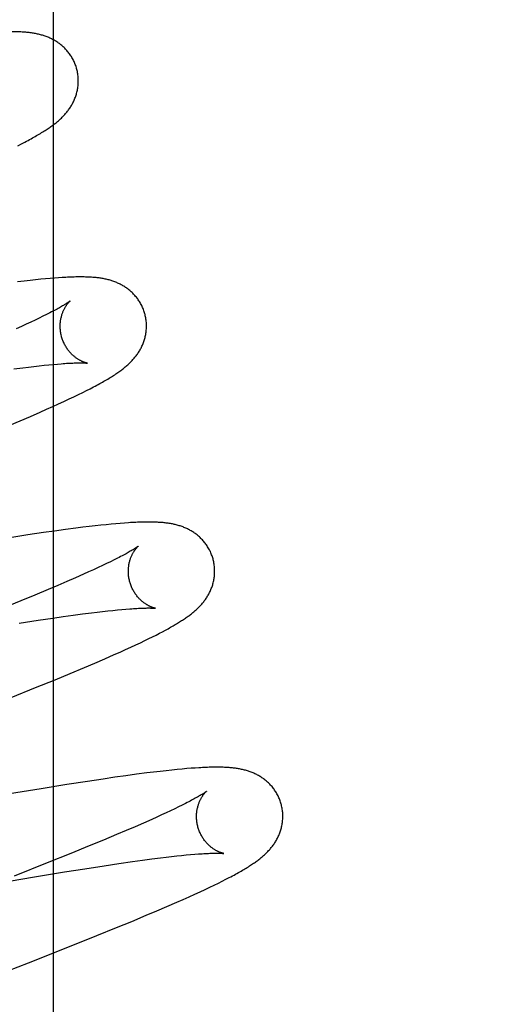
# Model space of a CAD drawing. Header units: inches. Extents: x 0 to 212, y 0 to 138.
# Tile 49 of 80: x 67.392 to 67.504, y 78.197 to 78.425. Entities that reach past the tile are written whole.
import ezdxf

# ---------------------------------------------------------------- set-up
doc = ezdxf.new("R2010")
doc.units = ezdxf.units.IN
doc.header["$LTSCALE"] = 11.6875
doc.header["$MEASUREMENT"] = 0
doc.linetypes.add('HIDDEN', pattern=[0.2, 0.1, -0.1])
doc.layers.add('DEFAULT_2', color=8, linetype='HIDDEN')
doc.layers.add('MAIN_DOOR_ASSEMBLY', color=7, linetype='CONTINUOUS')

msp = doc.modelspace()

# ---------------------------------------------------------------- linework, layer by layer
at = {"layer": 'DEFAULT_2', "color": 8, "linetype": 'HIDDEN'}
for p, q in [((67.42898, 74.28709), (67.42898, 79.7876)), ((67.39176, 78.39545), (67.39259, 78.39588)), ((67.39259, 78.39588), (67.39338, 78.39629)), ((67.39319, 78.36409), (67.39171, 78.36391)), ((67.39458, 78.36425), (67.39319, 78.36409)), ((67.39587, 78.36439), (67.39458, 78.36425)), ((67.39707, 78.36451), (67.39587, 78.36439)), ((67.39819, 78.36461), (67.39707, 78.36451)), ((67.39924, 78.3647), (67.39819, 78.36461)), ((67.40023, 78.36478), (67.39924, 78.3647)), ((67.40116, 78.36485), (67.40023, 78.36478)), ((67.39759, 78.35594), (67.3967, 78.35551)), ((67.39842, 78.35635), (67.39759, 78.35594)), ((67.39919, 78.35674), (67.39842, 78.35635)), ((67.39258, 78.35358), (67.39141, 78.35305)), ((67.39369, 78.35409), (67.39258, 78.35358)), ((67.39475, 78.35458), (67.39369, 78.35409)), ((67.39576, 78.35505), (67.39475, 78.35458)), ((67.3967, 78.35551), (67.39576, 78.35505)), ((67.39549, 78.34432), (67.39669, 78.34445)), ((67.39669, 78.34445), (67.39784, 78.34458)), ((67.39784, 78.34458), (67.39892, 78.34469)), ((67.39892, 78.34469), (67.39995, 78.34478)), ((67.39995, 78.34478), (67.40092, 78.34487)), ((67.39084, 78.34374), (67.39291, 78.34401)), ((67.39291, 78.34401), (67.39423, 78.34417)), ((67.39423, 78.34417), (67.39549, 78.34432)), ((67.40477, 78.3373), (67.40581, 78.3378)), ((67.40581, 78.3378), (67.40678, 78.33828)), ((67.40678, 78.33828), (67.40767, 78.33872)), ((67.40767, 78.33872), (67.40851, 78.33915)), ((67.40851, 78.33915), (67.40929, 78.33956)), ((67.39983, 78.33501), (67.40117, 78.33562)), ((67.40117, 78.33562), (67.40245, 78.33621)), ((67.40245, 78.33621), (67.40365, 78.33677)), ((67.40365, 78.33677), (67.40477, 78.3373)), ((67.39468, 78.33275), (67.39696, 78.33374)), ((67.39696, 78.33374), (67.39842, 78.33439)), ((67.39842, 78.33439), (67.39983, 78.33501)), ((67.38988, 78.33071), (67.39232, 78.33174)), ((67.39232, 78.33174), (67.39468, 78.33275)), ((67.4155, 78.30795), (67.41447, 78.30786)), ((67.41647, 78.30803), (67.4155, 78.30795)), ((67.39768, 78.30581), (67.3941, 78.30528)), ((67.40027, 78.30617), (67.39768, 78.30581)), ((67.4028, 78.30652), (67.40027, 78.30617)), ((67.40523, 78.30684), (67.4028, 78.30652)), ((67.40678, 78.30704), (67.40523, 78.30684)), ((67.40826, 78.30721), (67.40678, 78.30704)), ((67.40965, 78.30738), (67.40826, 78.30721)), ((67.41097, 78.30752), (67.40965, 78.30738)), ((67.41221, 78.30765), (67.41097, 78.30752)), ((67.41338, 78.30776), (67.41221, 78.30765)), ((67.41447, 78.30786), (67.41338, 78.30776)), ((67.3941, 78.30528), (67.39038, 78.30471)), ((67.41323, 78.29907), (67.41233, 78.29863)), ((67.41407, 78.29949), (67.41323, 78.29907)), ((67.41485, 78.29988), (67.41407, 78.29949)), ((67.40815, 78.29669), (67.40697, 78.29616)), ((67.40928, 78.2972), (67.40815, 78.29669)), ((67.41035, 78.2977), (67.40928, 78.2972)), ((67.41137, 78.29818), (67.41035, 78.2977)), ((67.41233, 78.29863), (67.41137, 78.29818)), ((67.40312, 78.29447), (67.40102, 78.29356)), ((67.4051, 78.29533), (67.40312, 78.29447)), ((67.40697, 78.29616), (67.4051, 78.29533)), ((67.39882, 78.29263), (67.39572, 78.29134)), ((67.40102, 78.29356), (67.39882, 78.29263)), ((67.39246, 78.28999), (67.38815, 78.28824)), ((67.39572, 78.29134), (67.39246, 78.28999)), ((67.40881, 78.28723), (67.41012, 78.28739)), ((67.41012, 78.28739), (67.41138, 78.28754)), ((67.41138, 78.28754), (67.41258, 78.28767)), ((67.41258, 78.28767), (67.41373, 78.2878)), ((67.41373, 78.2878), (67.41481, 78.28791)), ((67.41481, 78.28791), (67.41584, 78.288)), ((67.41584, 78.288), (67.4168, 78.28809)), ((67.39206, 78.28482), (67.3965, 78.28551)), ((67.3965, 78.28551), (67.39986, 78.28601)), ((67.39986, 78.28601), (67.40226, 78.28636)), ((67.40226, 78.28636), (67.40456, 78.28667)), ((67.40456, 78.28667), (67.40674, 78.28697)), ((67.40674, 78.28697), (67.40881, 78.28723)), ((67.42454, 78.28248), (67.42526, 78.28286)), ((67.42526, 78.28286), (67.42593, 78.28322)), ((67.42015, 78.28031), (67.42115, 78.28079)), ((67.42115, 78.28079), (67.42209, 78.28125)), ((67.42209, 78.28125), (67.42296, 78.28168)), ((67.42296, 78.28168), (67.42378, 78.28209)), ((67.42378, 78.28209), (67.42454, 78.28248)), ((67.41545, 78.27815), (67.41673, 78.27873)), ((67.41673, 78.27873), (67.41794, 78.27928)), ((67.41794, 78.27928), (67.41908, 78.27981)), ((67.41908, 78.27981), (67.42015, 78.28031)), ((67.4096, 78.27558), (67.41191, 78.27658)), ((67.41191, 78.27658), (67.41408, 78.27754)), ((67.41408, 78.27754), (67.41545, 78.27815)), ((67.40386, 78.27316), (67.40718, 78.27456)), ((67.40718, 78.27456), (67.4096, 78.27558)), ((67.39588, 78.2699), (67.4004, 78.27174)), ((67.4004, 78.27174), (67.40386, 78.27316)), ((67.3902, 78.26761), (67.39588, 78.2699)), ((67.42869, 78.25093), (67.42746, 78.2508)), ((67.42983, 78.25103), (67.42869, 78.25093)), ((67.43089, 78.25113), (67.42983, 78.25103)), ((67.43189, 78.25121), (67.43089, 78.25113)), ((67.43283, 78.25127), (67.43189, 78.25121)), ((67.41155, 78.24873), (67.4079, 78.24818)), ((67.4142, 78.24912), (67.41155, 78.24873)), ((67.41676, 78.24948), (67.4142, 78.24912)), ((67.41924, 78.24982), (67.41676, 78.24948)), ((67.42164, 78.25013), (67.41924, 78.24982)), ((67.4232, 78.25032), (67.42164, 78.25013)), ((67.42471, 78.2505), (67.4232, 78.25032)), ((67.42613, 78.25066), (67.42471, 78.2505)), ((67.42746, 78.2508), (67.42613, 78.25066)), ((67.39716, 78.24648), (67.38987, 78.24527)), ((67.40314, 78.24744), (67.39716, 78.24648)), ((67.4079, 78.24818), (67.40314, 78.24744)), ((67.4281, 78.24184), (67.42715, 78.24138)), ((67.429, 78.24227), (67.4281, 78.24184)), ((67.42984, 78.24269), (67.429, 78.24227)), ((67.43062, 78.24308), (67.42984, 78.24269)), ((67.42394, 78.2399), (67.42277, 78.23937)), ((67.42507, 78.24041), (67.42394, 78.2399)), ((67.42613, 78.24091), (67.42507, 78.24041)), ((67.42715, 78.24138), (67.42613, 78.24091)), ((67.41893, 78.23768), (67.41684, 78.23679)), ((67.4209, 78.23854), (67.41893, 78.23768)), ((67.42277, 78.23937), (67.4209, 78.23854)), ((67.41465, 78.23586), (67.41157, 78.23457)), ((67.41684, 78.23679), (67.41465, 78.23586)), ((67.40832, 78.23323), (67.40403, 78.23148)), ((67.41157, 78.23457), (67.40832, 78.23323)), ((67.40403, 78.23148), (67.39859, 78.2293)), ((67.42277, 78.23021), (67.42483, 78.23047)), ((67.42483, 78.23047), (67.42613, 78.23063)), ((67.42613, 78.23063), (67.42737, 78.23077)), ((67.42737, 78.23077), (67.42856, 78.2309)), ((67.42856, 78.2309), (67.4297, 78.23102)), ((67.4297, 78.23102), (67.43077, 78.23113)), ((67.43077, 78.23113), (67.43178, 78.23122)), ((67.43178, 78.23122), (67.43274, 78.23131)), ((67.39859, 78.2293), (67.39088, 78.22625)), ((67.40727, 78.22794), (67.41174, 78.22863)), ((67.41174, 78.22863), (67.41512, 78.22914)), ((67.41512, 78.22914), (67.41833, 78.2296)), ((67.41833, 78.2296), (67.42061, 78.22992)), ((67.42061, 78.22992), (67.42277, 78.23021)), ((67.385, 78.22425), (67.39559, 78.22604)), ((67.39559, 78.22604), (67.40256, 78.22719)), ((67.40256, 78.22719), (67.40727, 78.22794)), ((67.43994, 78.22549), (67.44073, 78.2259)), ((67.43515, 78.22315), (67.43624, 78.22366)), ((67.43624, 78.22366), (67.43725, 78.22415)), ((67.43725, 78.22415), (67.43821, 78.22462)), ((67.43821, 78.22462), (67.4391, 78.22506)), ((67.4391, 78.22506), (67.43994, 78.22549)), ((67.43003, 78.22082), (67.43143, 78.22144)), ((67.43143, 78.22144), (67.43275, 78.22204)), ((67.43275, 78.22204), (67.43399, 78.22261)), ((67.43399, 78.22261), (67.43515, 78.22315)), ((67.42394, 78.21818), (67.42629, 78.21918)), ((67.42629, 78.21918), (67.42856, 78.22017)), ((67.42856, 78.22017), (67.43003, 78.22082)), ((67.41813, 78.21574), (67.42151, 78.21715)), ((67.42151, 78.21715), (67.42394, 78.21818)), ((67.41462, 78.2143), (67.41813, 78.21574)), ((67.40332, 78.20976), (67.41005, 78.21245)), ((67.41005, 78.21245), (67.41462, 78.2143)), ((67.39421, 78.20617), (67.40332, 78.20976)), ((67.36141, 78.19345), (67.39421, 78.20617))]:
    msp.add_line(p, q, dxfattribs=at)
for points in [[(67.39246, 78.42179), (67.39181, 78.42182), (67.39114, 78.42183), (67.39048, 78.42184), (67.38982, 78.42184), (67.38917, 78.42182), (67.38851, 78.42181), (67.38786, 78.42178), (67.3872, 78.42175), (67.38654, 78.42172), (67.38588, 78.42168), (67.38522, 78.42163), (67.38455, 78.42158), (67.38388, 78.42153), (67.3832, 78.42147), (67.38251, 78.42141), (67.38112, 78.42128)], [(67.40538, 78.41331), (67.40532, 78.41352), (67.40525, 78.41377), (67.40516, 78.41401), (67.40508, 78.41425), (67.40498, 78.41449), (67.40488, 78.41473), (67.40478, 78.41496), (67.40467, 78.41519), (67.40455, 78.41542), (67.40443, 78.41564), (67.4043, 78.41586), (67.40417, 78.41608), (67.40404, 78.41629), (67.4039, 78.4165), (67.40375, 78.41671), (67.4036, 78.41691), (67.40345, 78.4171), (67.40329, 78.41729), (67.40313, 78.41748), (67.40297, 78.41767), (67.4028, 78.41784), (67.40263, 78.41802), (67.40246, 78.41819), (67.40229, 78.41835), (67.40211, 78.41851), (67.40193, 78.41867), (67.40175, 78.41882), (67.40156, 78.41896), (67.40138, 78.4191), (67.40119, 78.41924), (67.401, 78.41937), (67.4008, 78.4195), (67.4006, 78.41963), (67.4004, 78.41975), (67.4002, 78.41987), (67.4, 78.41998), (67.39979, 78.42009), (67.39959, 78.4202), (67.39938, 78.4203), (67.39917, 78.42039), (67.39896, 78.42048), (67.39875, 78.42057), (67.39854, 78.42066), (67.39833, 78.42074), (67.39811, 78.42082), (67.39789, 78.42089), (67.39767, 78.42096), (67.39745, 78.42103), (67.39723, 78.42109), (67.397, 78.42116), (67.39678, 78.42121), (67.39655, 78.42127), (67.39632, 78.42132), (67.39609, 78.42137), (67.39586, 78.42141), (67.39562, 78.42146), (67.39538, 78.4215), (67.39514, 78.42154), (67.3949, 78.42157), (67.39465, 78.42161), (67.3944, 78.42164), (67.39414, 78.42167), (67.39387, 78.42169), (67.3936, 78.42172), (67.39333, 78.42174), (67.39304, 78.42176), (67.39275, 78.42178), (67.39246, 78.42179)], [(67.39338, 78.39629), (67.39376, 78.39648), (67.39412, 78.39668), (67.39448, 78.39687), (67.39483, 78.39706), (67.39517, 78.39725), (67.39549, 78.39743), (67.39581, 78.39761), (67.39612, 78.39779), (67.39643, 78.39797), (67.39672, 78.39814), (67.397, 78.39831), (67.39728, 78.39848), (67.39755, 78.39864), (67.39781, 78.3988), (67.39806, 78.39897), (67.39831, 78.39912), (67.39855, 78.39928), (67.39878, 78.39944), (67.399, 78.39959), (67.39922, 78.39974), (67.39943, 78.39989), (67.39964, 78.40004), (67.39984, 78.40019), (67.40004, 78.40034), (67.40023, 78.40048), (67.40042, 78.40063), (67.40061, 78.40078), (67.40079, 78.40093), (67.40098, 78.40108), (67.40115, 78.40124), (67.40133, 78.40139), (67.4015, 78.40155), (67.40167, 78.4017), (67.40184, 78.40186), (67.40201, 78.40203), (67.40218, 78.40219), (67.40234, 78.40236), (67.4025, 78.40253), (67.40266, 78.4027), (67.40281, 78.40288), (67.40296, 78.40306), (67.40311, 78.40324), (67.40325, 78.40342), (67.4034, 78.4036), (67.40353, 78.40379), (67.40367, 78.40397), (67.4038, 78.40416), (67.40393, 78.40436), (67.40405, 78.40455), (67.40417, 78.40475), (67.40429, 78.40496), (67.4044, 78.40516), (67.40451, 78.40537), (67.40462, 78.40558), (67.40472, 78.40579), (67.40482, 78.40601), (67.40492, 78.40623), (67.405, 78.40645), (67.40509, 78.40667), (67.40517, 78.40689), (67.40524, 78.40712), (67.40532, 78.40735), (67.40538, 78.40758), (67.40544, 78.40782), (67.4055, 78.40806), (67.40555, 78.4083), (67.4056, 78.40854), (67.40564, 78.40878), (67.40568, 78.40903), (67.40571, 78.40928), (67.40573, 78.40953), (67.40575, 78.40978), (67.40576, 78.41004), (67.40577, 78.41029), (67.40577, 78.41055), (67.40577, 78.4108), (67.40576, 78.41106), (67.40574, 78.41132), (67.40571, 78.41158), (67.40568, 78.41183), (67.40565, 78.41209), (67.40561, 78.41234), (67.40556, 78.4126), (67.4055, 78.41285), (67.40544, 78.4131), (67.40538, 78.41331)], [(67.42118, 78.35652), (67.42111, 78.35674), (67.42104, 78.35698), (67.42095, 78.35723), (67.42086, 78.35747), (67.42077, 78.35771), (67.42067, 78.35795), (67.42056, 78.35819), (67.42045, 78.35842), (67.42033, 78.35865), (67.42021, 78.35887), (67.42008, 78.3591), (67.41994, 78.35932), (67.41981, 78.35953), (67.41966, 78.35974), (67.41952, 78.35995), (67.41937, 78.36015), (67.41921, 78.36035), (67.41905, 78.36054), (67.41889, 78.36073), (67.41873, 78.36091), (67.41856, 78.36109), (67.41838, 78.36127), (67.41821, 78.36144), (67.41803, 78.3616), (67.41785, 78.36176), (67.41767, 78.36192), (67.41748, 78.36207), (67.4173, 78.36221), (67.41711, 78.36236), (67.41692, 78.36249), (67.41672, 78.36263), (67.41652, 78.36276), (67.41632, 78.36288), (67.41612, 78.363), (67.41592, 78.36312), (67.41571, 78.36323), (67.4155, 78.36334), (67.41529, 78.36345), (67.41508, 78.36355), (67.41487, 78.36364), (67.41466, 78.36373), (67.41445, 78.36382), (67.41423, 78.3639), (67.41401, 78.36399), (67.41379, 78.36406), (67.41357, 78.36414), (67.41335, 78.36421), (67.41313, 78.36427), (67.4129, 78.36434), (67.41267, 78.3644), (67.41245, 78.36445), (67.41222, 78.36451), (67.41199, 78.36456), (67.41176, 78.3646), (67.41153, 78.36465), (67.4113, 78.36469), (67.41106, 78.36473), (67.41083, 78.36476), (67.41059, 78.3648), (67.41035, 78.36483), (67.41011, 78.36486), (67.40987, 78.36488), (67.40962, 78.36491), (67.40937, 78.36493), (67.40911, 78.36495), (67.40885, 78.36497), (67.40858, 78.36499), (67.4083, 78.365), (67.40802, 78.36501), (67.40774, 78.36502), (67.40744, 78.36503), (67.40714, 78.36504), (67.40683, 78.36505), (67.40652, 78.36505), (67.40619, 78.36505), (67.40586, 78.36505), (67.40552, 78.36504), (67.40517, 78.36504), (67.40481, 78.36503), (67.40445, 78.36502), (67.40407, 78.36501), (67.40369, 78.36499), (67.40329, 78.36497), (67.40289, 78.36495), (67.40247, 78.36493), (67.40205, 78.36491), (67.40116, 78.36485)], [(67.40386, 78.35946), (67.40385, 78.35946), (67.40385, 78.35945), (67.40383, 78.35944), (67.4038, 78.35942), (67.40377, 78.35939), (67.40373, 78.35936), (67.40368, 78.35932), (67.40361, 78.35928), (67.40354, 78.35923), (67.40346, 78.35917), (67.40336, 78.3591), (67.40325, 78.35903), (67.40313, 78.35895), (67.40299, 78.35886), (67.40284, 78.35877), (67.40268, 78.35867), (67.4025, 78.35856), (67.40231, 78.35845), (67.4021, 78.35832), (67.40188, 78.35819), (67.40164, 78.35806), (67.40139, 78.35792), (67.40112, 78.35777), (67.40084, 78.35761), (67.40054, 78.35745), (67.40023, 78.35728), (67.3999, 78.35711), (67.39955, 78.35693), (67.39919, 78.35674)], [(67.40191, 78.35117), (67.40185, 78.35136), (67.4018, 78.3516), (67.40175, 78.35183), (67.4017, 78.35206), (67.40167, 78.3523), (67.40164, 78.35253), (67.40161, 78.35277), (67.40159, 78.353), (67.40158, 78.35324), (67.40157, 78.35347), (67.40157, 78.3537), (67.40158, 78.35392), (67.40159, 78.35414), (67.4016, 78.35436), (67.40162, 78.35458), (67.40165, 78.35479), (67.40168, 78.355), (67.40171, 78.35521), (67.40175, 78.35541), (67.40179, 78.3556), (67.40184, 78.35579), (67.40188, 78.35597), (67.40193, 78.35615), (67.40199, 78.35633), (67.40204, 78.3565), (67.4021, 78.35666), (67.40216, 78.35682), (67.40222, 78.35698), (67.40229, 78.35713), (67.40235, 78.35727), (67.40241, 78.35741), (67.40248, 78.35755), (67.40254, 78.35768), (67.40261, 78.3578), (67.40268, 78.35792), (67.40274, 78.35803), (67.40281, 78.35815), (67.40287, 78.35825), (67.40294, 78.35835), (67.403, 78.35845), (67.40307, 78.35854), (67.40313, 78.35863), (67.40319, 78.35872), (67.40326, 78.3588), (67.40331, 78.35887), (67.40337, 78.35895), (67.40343, 78.35901), (67.40348, 78.35908), (67.40353, 78.35913), (67.40358, 78.35919), (67.40363, 78.35924), (67.40367, 78.35928), (67.40371, 78.35932), (67.40375, 78.35936), (67.40378, 78.35939), (67.4038, 78.35941), (67.40383, 78.35943), (67.40384, 78.35945), (67.40385, 78.35946), (67.40386, 78.35946)], [(67.40929, 78.33956), (67.40967, 78.33976), (67.41003, 78.33995), (67.41038, 78.34014), (67.41073, 78.34033), (67.41106, 78.34051), (67.41138, 78.34069), (67.4117, 78.34087), (67.412, 78.34105), (67.4123, 78.34122), (67.41259, 78.3414), (67.41288, 78.34157), (67.41316, 78.34174), (67.41343, 78.34191), (67.41369, 78.34207), (67.41395, 78.34224), (67.41421, 78.3424), (67.41445, 78.34257), (67.41469, 78.34273), (67.41493, 78.34289), (67.41516, 78.34306), (67.41539, 78.34322), (67.41561, 78.34338), (67.41583, 78.34354), (67.41604, 78.34371), (67.41625, 78.34387), (67.41645, 78.34403), (67.41665, 78.3442), (67.41685, 78.34436), (67.41704, 78.34453), (67.41722, 78.34469), (67.41741, 78.34486), (67.41759, 78.34503), (67.41776, 78.34519), (67.41793, 78.34537), (67.4181, 78.34554), (67.41826, 78.34571), (67.41843, 78.34589), (67.41858, 78.34607), (67.41874, 78.34625), (67.41889, 78.34643), (67.41903, 78.34661), (67.41918, 78.34679), (67.41931, 78.34698), (67.41945, 78.34717), (67.41958, 78.34736), (67.41971, 78.34755), (67.41984, 78.34775), (67.41996, 78.34795), (67.42008, 78.34816), (67.42019, 78.34836), (67.4203, 78.34857), (67.42041, 78.34879), (67.42051, 78.349), (67.42061, 78.34921), (67.4207, 78.34943), (67.42079, 78.34965), (67.42088, 78.34987), (67.42096, 78.3501), (67.42103, 78.35032), (67.4211, 78.35055), (67.42117, 78.35078), (67.42123, 78.35102), (67.42129, 78.35126), (67.42134, 78.3515), (67.42139, 78.35174), (67.42143, 78.35199), (67.42147, 78.35224), (67.4215, 78.35249), (67.42152, 78.35274), (67.42154, 78.35299), (67.42156, 78.35324), (67.42156, 78.3535), (67.42156, 78.35375), (67.42156, 78.35401), (67.42155, 78.35427), (67.42153, 78.35452), (67.42151, 78.35478), (67.42148, 78.35504), (67.42144, 78.3553), (67.4214, 78.35555), (67.42135, 78.35581), (67.42129, 78.35606), (67.42123, 78.35631), (67.42118, 78.35652)], [(67.40785, 78.34507), (67.40786, 78.34507), (67.40785, 78.34507), (67.40784, 78.34507), (67.40782, 78.34507), (67.40779, 78.34508), (67.40775, 78.34509), (67.40771, 78.3451), (67.40766, 78.34511), (67.40761, 78.34512), (67.40755, 78.34514), (67.40748, 78.34516), (67.40741, 78.34518), (67.40734, 78.3452), (67.40726, 78.34523), (67.40718, 78.34526), (67.40709, 78.34529), (67.407, 78.34532), (67.40691, 78.34536), (67.40681, 78.3454), (67.40671, 78.34545), (67.40661, 78.34549), (67.4065, 78.34554), (67.4064, 78.3456), (67.40628, 78.34565), (67.40617, 78.34571), (67.40605, 78.34578), (67.40594, 78.34585), (67.40582, 78.34592), (67.40569, 78.34599), (67.40557, 78.34608), (67.40544, 78.34616), (67.40531, 78.34625), (67.40518, 78.34635), (67.40505, 78.34645), (67.40491, 78.34656), (67.40478, 78.34667), (67.40464, 78.34678), (67.40451, 78.3469), (67.40437, 78.34703), (67.40423, 78.34717), (67.4041, 78.34731), (67.40396, 78.34745), (67.40382, 78.3476), (67.40369, 78.34776), (67.40356, 78.34793), (67.40342, 78.3481), (67.4033, 78.34827), (67.40317, 78.34845), (67.40304, 78.34864), (67.40292, 78.34883), (67.40281, 78.34902), (67.4027, 78.34922), (67.40259, 78.34943), (67.40248, 78.34964), (67.40238, 78.34985), (67.40229, 78.35007), (67.4022, 78.35029), (67.40212, 78.35051), (67.40204, 78.35074), (67.40196, 78.35097), (67.40191, 78.35117)], [(67.40092, 78.34487), (67.40183, 78.34494), (67.40226, 78.34497), (67.40267, 78.345), (67.40307, 78.34503), (67.40345, 78.34505), (67.40381, 78.34507), (67.40416, 78.34509), (67.40449, 78.3451), (67.4048, 78.34511), (67.4051, 78.34512), (67.40538, 78.34513), (67.40565, 78.34513), (67.4059, 78.34514), (67.40613, 78.34514), (67.40634, 78.34514), (67.40654, 78.34514), (67.40672, 78.34513), (67.40689, 78.34513), (67.40704, 78.34513), (67.40717, 78.34512), (67.40729, 78.34511), (67.4074, 78.34511), (67.4075, 78.3451), (67.40758, 78.3451), (67.40765, 78.34509), (67.40771, 78.34508), (67.40776, 78.34508), (67.4078, 78.34507), (67.40783, 78.34507), (67.40785, 78.34507), (67.40785, 78.34507)], [(67.43697, 78.29973), (67.4369, 78.29994), (67.43683, 78.30019), (67.43674, 78.30044), (67.43665, 78.30068), (67.43656, 78.30092), (67.43646, 78.30116), (67.43635, 78.3014), (67.43624, 78.30163), (67.43612, 78.30186), (67.436, 78.30208), (67.43587, 78.30231), (67.43573, 78.30253), (67.4356, 78.30274), (67.43545, 78.30295), (67.43531, 78.30316), (67.43516, 78.30336), (67.435, 78.30356), (67.43484, 78.30375), (67.43468, 78.30394), (67.43451, 78.30412), (67.43434, 78.3043), (67.43417, 78.30448), (67.434, 78.30465), (67.43382, 78.30481), (67.43364, 78.30497), (67.43346, 78.30513), (67.43327, 78.30528), (67.43309, 78.30542), (67.4329, 78.30557), (67.4327, 78.3057), (67.43251, 78.30584), (67.43231, 78.30597), (67.43211, 78.30609), (67.43191, 78.30622), (67.4317, 78.30633), (67.4315, 78.30645), (67.43129, 78.30655), (67.43108, 78.30666), (67.43087, 78.30676), (67.43066, 78.30685), (67.43045, 78.30694), (67.43023, 78.30703), (67.43002, 78.30712), (67.4298, 78.3072), (67.42958, 78.30727), (67.42936, 78.30735), (67.42913, 78.30742), (67.42891, 78.30748), (67.42868, 78.30755), (67.42846, 78.30761), (67.42823, 78.30766), (67.428, 78.30772), (67.42778, 78.30776), (67.42755, 78.30781), (67.42732, 78.30786), (67.42709, 78.3079), (67.42685, 78.30793), (67.42662, 78.30797), (67.42638, 78.308), (67.42615, 78.30804), (67.42591, 78.30806), (67.42566, 78.30809), (67.42542, 78.30812), (67.42517, 78.30814), (67.42491, 78.30816), (67.42465, 78.30818), (67.42438, 78.30819), (67.42411, 78.30821), (67.42383, 78.30822), (67.42354, 78.30823), (67.42325, 78.30824), (67.42295, 78.30825), (67.42264, 78.30825), (67.42232, 78.30826), (67.422, 78.30826), (67.42166, 78.30826), (67.42132, 78.30825), (67.42097, 78.30825), (67.42061, 78.30824), (67.42025, 78.30823), (67.41987, 78.30822), (67.41948, 78.3082), (67.41908, 78.30818), (67.41868, 78.30816), (67.41826, 78.30814), (67.41783, 78.30812), (67.41739, 78.30809), (67.41647, 78.30803)], [(67.41965, 78.30267), (67.41964, 78.30266), (67.41962, 78.30265), (67.4196, 78.30263), (67.41957, 78.30261), (67.41953, 78.30258), (67.41948, 78.30254), (67.41942, 78.3025), (67.41936, 78.30245), (67.41928, 78.3024), (67.41919, 78.30234), (67.41908, 78.30227), (67.41897, 78.30219), (67.41884, 78.30211), (67.4187, 78.30202), (67.41855, 78.30193), (67.41839, 78.30183), (67.41821, 78.30172), (67.41801, 78.3016), (67.4178, 78.30148), (67.41758, 78.30135), (67.41734, 78.30121), (67.41709, 78.30107), (67.41682, 78.30092), (67.41653, 78.30076), (67.41622, 78.3006), (67.4159, 78.30043), (67.41557, 78.30025), (67.41521, 78.30007), (67.41485, 78.29988)], [(67.4177, 78.29437), (67.41764, 78.29457), (67.41759, 78.29481), (67.41754, 78.29504), (67.41749, 78.29528), (67.41746, 78.29551), (67.41743, 78.29575), (67.4174, 78.29598), (67.41738, 78.29621), (67.41737, 78.29645), (67.41736, 78.29668), (67.41736, 78.2969), (67.41737, 78.29713), (67.41738, 78.29735), (67.41739, 78.29757), (67.41741, 78.29779), (67.41744, 78.298), (67.41747, 78.29821), (67.4175, 78.29842), (67.41754, 78.29862), (67.41758, 78.29881), (67.41763, 78.29901), (67.41768, 78.29919), (67.41773, 78.29937), (67.41778, 78.29955), (67.41784, 78.29971), (67.41789, 78.29988), (67.41795, 78.30004), (67.41802, 78.30019), (67.41808, 78.30034), (67.41814, 78.30049), (67.41821, 78.30063), (67.41827, 78.30076), (67.41834, 78.30089), (67.41841, 78.30102), (67.41847, 78.30114), (67.41854, 78.30125), (67.4186, 78.30136), (67.41867, 78.30147), (67.41874, 78.30157), (67.4188, 78.30166), (67.41886, 78.30176), (67.41893, 78.30185), (67.41899, 78.30193), (67.41905, 78.30201), (67.41911, 78.30209), (67.41917, 78.30216), (67.41922, 78.30223), (67.41928, 78.30229), (67.41933, 78.30235), (67.41938, 78.3024), (67.41942, 78.30245), (67.41946, 78.30249), (67.4195, 78.30253), (67.41954, 78.30257), (67.41957, 78.3026), (67.41959, 78.30262), (67.41962, 78.30264), (67.41963, 78.30266), (67.41964, 78.30267), (67.41965, 78.30267)], [(67.42593, 78.28322), (67.42625, 78.28339), (67.42656, 78.28356), (67.42686, 78.28373), (67.42715, 78.28389), (67.42744, 78.28405), (67.42771, 78.28421), (67.42798, 78.28437), (67.42824, 78.28452), (67.4285, 78.28467), (67.42875, 78.28483), (67.42899, 78.28497), (67.42923, 78.28512), (67.42946, 78.28527), (67.42969, 78.28542), (67.42992, 78.28556), (67.43014, 78.28571), (67.43035, 78.28585), (67.43056, 78.28599), (67.43077, 78.28614), (67.43098, 78.28628), (67.43118, 78.28643), (67.43138, 78.28657), (67.43157, 78.28672), (67.43176, 78.28686), (67.43195, 78.28701), (67.43214, 78.28716), (67.43232, 78.28731), (67.43251, 78.28746), (67.43269, 78.28761), (67.43286, 78.28776), (67.43304, 78.28792), (67.43321, 78.28808), (67.43338, 78.28824), (67.43355, 78.2884), (67.43372, 78.28857), (67.43388, 78.28874), (67.43404, 78.28891), (67.4342, 78.28908), (67.43436, 78.28926), (67.43451, 78.28943), (67.43466, 78.28961), (67.43481, 78.2898), (67.43495, 78.28998), (67.43509, 78.29017), (67.43522, 78.29035), (67.43536, 78.29055), (67.43548, 78.29074), (67.43561, 78.29094), (67.43573, 78.29114), (67.43585, 78.29134), (67.43597, 78.29155), (67.43608, 78.29176), (67.43619, 78.29197), (67.43629, 78.29218), (67.43639, 78.2924), (67.43648, 78.29261), (67.43657, 78.29283), (67.43666, 78.29306), (67.43674, 78.29328), (67.43682, 78.29351), (67.43689, 78.29374), (67.43696, 78.29397), (67.43702, 78.29421), (67.43708, 78.29445), (67.43713, 78.29469), (67.43718, 78.29493), (67.43722, 78.29518), (67.43726, 78.29543), (67.43729, 78.29568), (67.43731, 78.29593), (67.43733, 78.29618), (67.43735, 78.29644), (67.43735, 78.2967), (67.43735, 78.29695), (67.43735, 78.29721), (67.43734, 78.29747), (67.43732, 78.29773), (67.4373, 78.29798), (67.43727, 78.29824), (67.43723, 78.2985), (67.43719, 78.29876), (67.43714, 78.29901), (67.43708, 78.29927), (67.43702, 78.29952), (67.43697, 78.29973)], [(67.42364, 78.28828), (67.42365, 78.28828), (67.42364, 78.28828), (67.42363, 78.28828), (67.42361, 78.28828), (67.42358, 78.28829), (67.42355, 78.2883), (67.4235, 78.28831), (67.42346, 78.28832), (67.4234, 78.28833), (67.42335, 78.28835), (67.42328, 78.28837), (67.42321, 78.28839), (67.42314, 78.28841), (67.42306, 78.28844), (67.42298, 78.28846), (67.42289, 78.2885), (67.4228, 78.28853), (67.42271, 78.28857), (67.42261, 78.28861), (67.42251, 78.28865), (67.42241, 78.2887), (67.4223, 78.28875), (67.4222, 78.2888), (67.42208, 78.28886), (67.42197, 78.28892), (67.42186, 78.28898), (67.42174, 78.28905), (67.42162, 78.28912), (67.42149, 78.2892), (67.42137, 78.28928), (67.42124, 78.28936), (67.42111, 78.28946), (67.42098, 78.28955), (67.42085, 78.28965), (67.42071, 78.28976), (67.42058, 78.28987), (67.42044, 78.28998), (67.42031, 78.29011), (67.42017, 78.29023), (67.42003, 78.29037), (67.41989, 78.29051), (67.41976, 78.29065), (67.41962, 78.29081), (67.41949, 78.29096), (67.41935, 78.29113), (67.41922, 78.2913), (67.41909, 78.29147), (67.41896, 78.29165), (67.41884, 78.29184), (67.41872, 78.29203), (67.4186, 78.29223), (67.41849, 78.29243), (67.41838, 78.29263), (67.41827, 78.29284), (67.41818, 78.29305), (67.41808, 78.29327), (67.41799, 78.29349), (67.41791, 78.29372), (67.41783, 78.29394), (67.41776, 78.29417), (67.4177, 78.29437)], [(67.4168, 78.28809), (67.4177, 78.28816), (67.41813, 78.28819), (67.41854, 78.28822), (67.41894, 78.28824), (67.41932, 78.28826), (67.41968, 78.28828), (67.42002, 78.2883), (67.42035, 78.28831), (67.42066, 78.28832), (67.42095, 78.28833), (67.42122, 78.28834), (67.42148, 78.28834), (67.42171, 78.28835), (67.42194, 78.28835), (67.42214, 78.28835), (67.42234, 78.28835), (67.42251, 78.28834), (67.42267, 78.28834), (67.42282, 78.28833), (67.42296, 78.28833), (67.42308, 78.28832), (67.42319, 78.28832), (67.42329, 78.28831), (67.42337, 78.2883), (67.42344, 78.2883), (67.4235, 78.28829), (67.42355, 78.28829), (67.42359, 78.28828), (67.42362, 78.28828), (67.42364, 78.28828), (67.42364, 78.28828)], [(67.45276, 78.24294), (67.4527, 78.24315), (67.45262, 78.2434), (67.45253, 78.24365), (67.45244, 78.24389), (67.45235, 78.24413), (67.45225, 78.24437), (67.45214, 78.2446), (67.45203, 78.24484), (67.45191, 78.24507), (67.45179, 78.24529), (67.45166, 78.24551), (67.45153, 78.24573), (67.45139, 78.24595), (67.45125, 78.24616), (67.4511, 78.24636), (67.45095, 78.24657), (67.45079, 78.24676), (67.45064, 78.24696), (67.45047, 78.24715), (67.45031, 78.24733), (67.45014, 78.24751), (67.44997, 78.24768), (67.44979, 78.24785), (67.44961, 78.24802), (67.44944, 78.24818), (67.44925, 78.24833), (67.44907, 78.24848), (67.44888, 78.24863), (67.44869, 78.24877), (67.4485, 78.24891), (67.4483, 78.24904), (67.44811, 78.24917), (67.44791, 78.2493), (67.4477, 78.24942), (67.4475, 78.24954), (67.44729, 78.24965), (67.44709, 78.24976), (67.44688, 78.24986), (67.44667, 78.24996), (67.44646, 78.25006), (67.44625, 78.25015), (67.44603, 78.25024), (67.44582, 78.25032), (67.4456, 78.2504), (67.44538, 78.25048), (67.44516, 78.25055), (67.44493, 78.25062), (67.44471, 78.25069), (67.44449, 78.25075), (67.44426, 78.25081), (67.44403, 78.25087), (67.44381, 78.25092), (67.44358, 78.25097), (67.44335, 78.25102), (67.44312, 78.25106), (67.44289, 78.2511), (67.44266, 78.25114), (67.44242, 78.25118), (67.44219, 78.25121), (67.44195, 78.25124), (67.44171, 78.25127), (67.44147, 78.2513), (67.44122, 78.25132), (67.44098, 78.25134), (67.44072, 78.25137), (67.44046, 78.25138), (67.4402, 78.2514), (67.43992, 78.25142), (67.43965, 78.25143), (67.43936, 78.25144), (67.43907, 78.25145), (67.43877, 78.25146), (67.43846, 78.25146), (67.43815, 78.25147), (67.43783, 78.25147), (67.4375, 78.25147), (67.43716, 78.25146), (67.43682, 78.25146), (67.43646, 78.25145), (67.4361, 78.25144), (67.43573, 78.25143), (67.43534, 78.25141), (67.43495, 78.2514), (67.43455, 78.25138), (67.43414, 78.25135), (67.43371, 78.25133), (67.43283, 78.25127)], [(67.43544, 78.24588), (67.43543, 78.24587), (67.43542, 78.24586), (67.4354, 78.24585), (67.43537, 78.24582), (67.43533, 78.24579), (67.43528, 78.24576), (67.43522, 78.24572), (67.43516, 78.24567), (67.43508, 78.24561), (67.43499, 78.24555), (67.43489, 78.24548), (67.43477, 78.24541), (67.43465, 78.24533), (67.43451, 78.24524), (67.43435, 78.24514), (67.43419, 78.24504), (67.434, 78.24493), (67.4338, 78.24481), (67.43359, 78.24469), (67.43336, 78.24455), (67.43312, 78.24442), (67.43286, 78.24427), (67.43259, 78.24412), (67.4323, 78.24396), (67.43199, 78.2438), (67.43167, 78.24363), (67.43134, 78.24345), (67.43098, 78.24327), (67.43062, 78.24308)], [(67.43349, 78.23758), (67.43343, 78.23778), (67.43338, 78.23801), (67.43333, 78.23825), (67.43329, 78.23848), (67.43325, 78.23872), (67.43322, 78.23895), (67.43319, 78.23918), (67.43317, 78.23942), (67.43316, 78.23965), (67.43315, 78.23988), (67.43315, 78.2401), (67.43316, 78.24033), (67.43317, 78.24055), (67.43318, 78.24077), (67.4332, 78.24099), (67.43323, 78.2412), (67.43326, 78.24141), (67.43329, 78.24161), (67.43333, 78.24181), (67.43337, 78.24201), (67.43342, 78.2422), (67.43346, 78.24238), (67.43351, 78.24256), (67.43357, 78.24274), (67.43362, 78.24291), (67.43368, 78.24307), (67.43374, 78.24323), (67.4338, 78.24339), (67.43386, 78.24354), (67.43393, 78.24368), (67.43399, 78.24382), (67.43406, 78.24396), (67.43412, 78.24408), (67.43419, 78.24421), (67.43425, 78.24433), (67.43432, 78.24444), (67.43439, 78.24455), (67.43445, 78.24466), (67.43452, 78.24476), (67.43458, 78.24486), (67.43465, 78.24495), (67.43471, 78.24504), (67.43477, 78.24513), (67.43483, 78.24521), (67.43489, 78.24528), (67.43495, 78.24536), (67.435, 78.24542), (67.43506, 78.24549), (67.43511, 78.24555), (67.43516, 78.2456), (67.4352, 78.24565), (67.43525, 78.24569), (67.43529, 78.24573), (67.43532, 78.24577), (67.43535, 78.2458), (67.43538, 78.24583), (67.4354, 78.24585), (67.43542, 78.24586), (67.43543, 78.24587), (67.43544, 78.24588)], [(67.44073, 78.2259), (67.44111, 78.2261), (67.44148, 78.2263), (67.44184, 78.22649), (67.44219, 78.22668), (67.44252, 78.22687), (67.44285, 78.22705), (67.44317, 78.22723), (67.44348, 78.22741), (67.44378, 78.22758), (67.44407, 78.22775), (67.44436, 78.22792), (67.44463, 78.22809), (67.4449, 78.22826), (67.44516, 78.22842), (67.44541, 78.22858), (67.44566, 78.22874), (67.4459, 78.22889), (67.44613, 78.22905), (67.44635, 78.2292), (67.44657, 78.22935), (67.44679, 78.2295), (67.44699, 78.22965), (67.4472, 78.2298), (67.44739, 78.22995), (67.44759, 78.2301), (67.44778, 78.23025), (67.44797, 78.23039), (67.44815, 78.23054), (67.44833, 78.2307), (67.44851, 78.23085), (67.44869, 78.231), (67.44886, 78.23116), (67.44903, 78.23132), (67.4492, 78.23148), (67.44937, 78.23164), (67.44954, 78.23181), (67.4497, 78.23197), (67.44986, 78.23214), (67.45002, 78.23232), (67.45017, 78.23249), (67.45032, 78.23267), (67.45047, 78.23285), (67.45062, 78.23303), (67.45076, 78.23321), (67.4509, 78.2334), (67.45103, 78.23359), (67.45116, 78.23378), (67.45129, 78.23397), (67.45142, 78.23417), (67.45154, 78.23437), (67.45166, 78.23457), (67.45177, 78.23478), (67.45188, 78.23499), (67.45199, 78.2352), (67.45209, 78.23541), (67.45219, 78.23563), (67.45228, 78.23584), (67.45237, 78.23606), (67.45246, 78.23629), (67.45254, 78.23651), (67.45261, 78.23674), (67.45269, 78.23697), (67.45275, 78.2372), (67.45281, 78.23744), (67.45287, 78.23767), (67.45292, 78.23792), (67.45297, 78.23816), (67.45301, 78.2384), (67.45305, 78.23865), (67.45308, 78.2389), (67.4531, 78.23915), (67.45312, 78.23941), (67.45314, 78.23966), (67.45314, 78.23991), (67.45315, 78.24017), (67.45314, 78.24043), (67.45313, 78.24068), (67.45311, 78.24094), (67.45309, 78.2412), (67.45306, 78.24146), (67.45302, 78.24171), (67.45298, 78.24197), (67.45293, 78.24222), (67.45287, 78.24248), (67.45281, 78.24273), (67.45276, 78.24294)], [(67.43943, 78.23148), (67.43944, 78.23148), (67.43943, 78.23149), (67.43942, 78.23149), (67.4394, 78.23149), (67.43937, 78.2315), (67.43933, 78.23151), (67.43929, 78.23152), (67.43924, 78.23153), (67.43919, 78.23154), (67.43913, 78.23156), (67.43907, 78.23158), (67.439, 78.2316), (67.43892, 78.23162), (67.43885, 78.23165), (67.43876, 78.23168), (67.43868, 78.23171), (67.43859, 78.23174), (67.43849, 78.23178), (67.4384, 78.23182), (67.4383, 78.23186), (67.43819, 78.23191), (67.43809, 78.23196), (67.43798, 78.23201), (67.43787, 78.23207), (67.43776, 78.23213), (67.43764, 78.23219), (67.43752, 78.23226), (67.4374, 78.23233), (67.43728, 78.23241), (67.43715, 78.23249), (67.43702, 78.23258), (67.43689, 78.23267), (67.43676, 78.23277), (67.43663, 78.23287), (67.4365, 78.23297), (67.43636, 78.23308), (67.43623, 78.2332), (67.43609, 78.23332), (67.43596, 78.23345), (67.43582, 78.23358), (67.43568, 78.23372), (67.43554, 78.23387), (67.43541, 78.23402), (67.43527, 78.23418), (67.43514, 78.23434), (67.43501, 78.23451), (67.43488, 78.23469), (67.43475, 78.23487), (67.43463, 78.23505), (67.43451, 78.23524), (67.43439, 78.23544), (67.43428, 78.23564), (67.43417, 78.23584), (67.43406, 78.23605), (67.43396, 78.23627), (67.43387, 78.23648), (67.43378, 78.2367), (67.4337, 78.23693), (67.43362, 78.23715), (67.43355, 78.23738), (67.43349, 78.23758)], [(67.43274, 78.23131), (67.43363, 78.23138), (67.43405, 78.23141), (67.43446, 78.23143), (67.43485, 78.23146), (67.43522, 78.23148), (67.43557, 78.2315), (67.43591, 78.23151), (67.43622, 78.23152), (67.43652, 78.23153), (67.4368, 78.23154), (67.43707, 78.23155), (67.43731, 78.23155), (67.43755, 78.23156), (67.43776, 78.23156), (67.43797, 78.23156), (67.43815, 78.23155), (67.43833, 78.23155), (67.43849, 78.23155), (67.43863, 78.23154), (67.43877, 78.23154), (67.43889, 78.23153), (67.43899, 78.23153), (67.43909, 78.23152), (67.43917, 78.23151), (67.43924, 78.23151), (67.4393, 78.2315), (67.43935, 78.2315), (67.43938, 78.23149), (67.43941, 78.23149), (67.43943, 78.23149), (67.43943, 78.23148)]]:
    msp.add_lwpolyline(points, dxfattribs=at)
at = {"layer": 'MAIN_DOOR_ASSEMBLY', "color": 8, "linetype": 'HIDDEN'}
msp.add_line((67.50398, 84.9926), (67.50398, 69.51594), dxfattribs=at)
at = {"layer": 'MAIN_DOOR_ASSEMBLY', "color": 3, "linetype": 'Continuous'}
msp.add_line((67.39998, 84.8376), (67.39998, 69.67094), dxfattribs=at)

doc.saveas('drawing.dxf')
